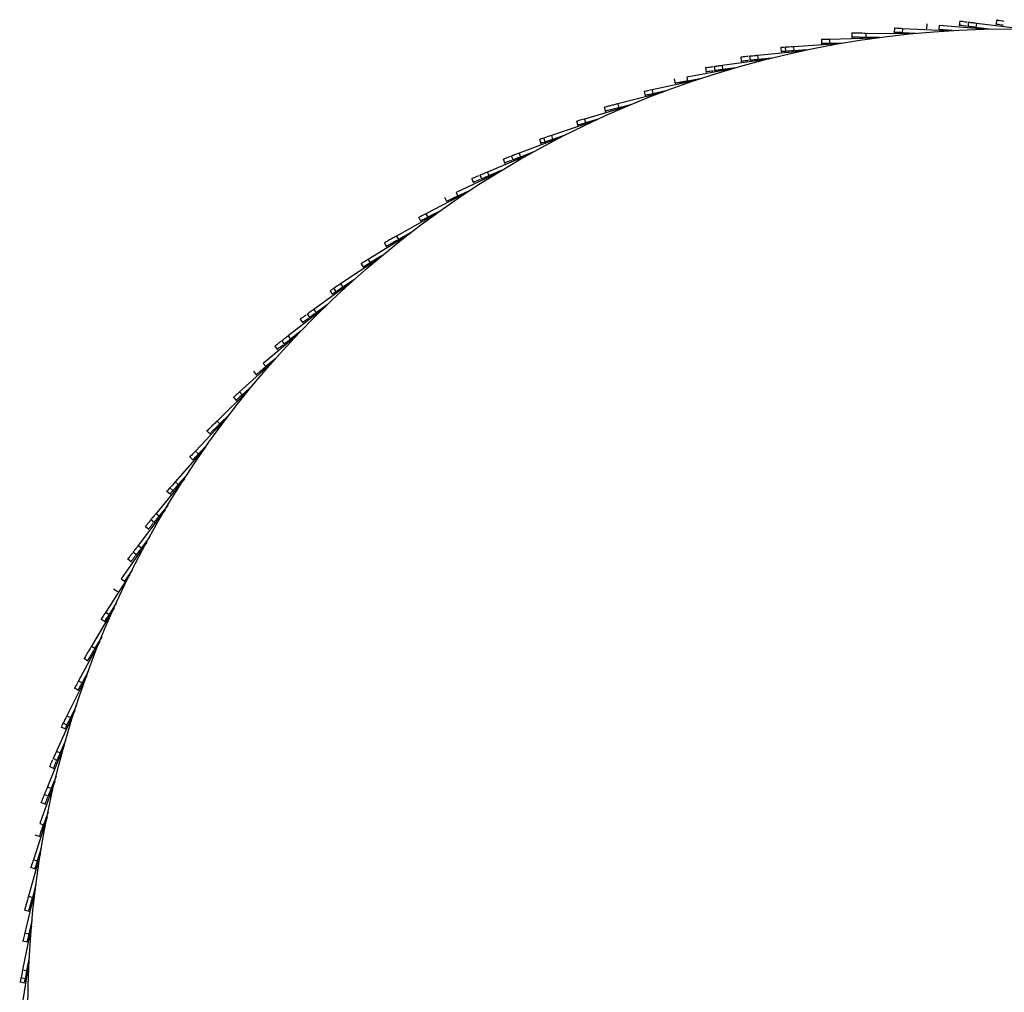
# Model space of a CAD drawing. Header units: millimetres. Extents: x 5 to 415, y 5 to 292.
# Tile 4 of 25: x 51 to 82, y 98 to 128. Entities that reach past the tile are written whole.
import ezdxf

# ---------------------------------------------------------------- set-up
doc = ezdxf.new("R2010")
doc.units = ezdxf.units.MM

msp = doc.modelspace()

# ---------------------------------------------------------------- linework, layer by layer
at = {"color": 7, "linetype": 'Continuous', "lineweight": 25}
for p, q in [((80.588, 127.709), (80.568, 127.554)), ((80.857, 127.676), (80.837, 127.521)), ((81.732, 127.745), (81.707, 127.591)), ((78.565, 127.494), (78.558, 127.338)), ((78.815, 127.467), (78.809, 127.342)), ((80.195, 127.399), (78.815, 127.467)), ((79.568, 127.618), (79.554, 127.462)), ((79.951, 127.569), (79.941, 127.444)), ((80.352, 127.409), (79.941, 127.444)), ((81.328, 127.45), (79.951, 127.569)), ((81.103, 127.629), (81.087, 127.505)), ((81.499, 127.454), (81.087, 127.505)), ((82.475, 127.458), (81.103, 127.629)), ((76.305, 127.144), (76.309, 126.988)), ((76.307, 127.144), (76.311, 126.988)), ((77.938, 127.171), (76.557, 127.135)), ((76.557, 127.135), (76.56, 127.01)), ((77.245, 127.343), (77.243, 127.186)), ((77.683, 127.322), (77.681, 127.197)), ((78.094, 127.192), (77.681, 127.197)), ((79.064, 127.306), (77.683, 127.322)), ((79.221, 127.322), (78.809, 127.342)), ((75.705, 126.775), (74.33, 126.636)), ((75.052, 126.898), (75.062, 126.742)), ((75.186, 126.906), (75.196, 126.75)), ((76.818, 126.994), (75.439, 126.906)), ((75.439, 126.906), (75.447, 126.782)), ((75.859, 126.808), (75.447, 126.782)), ((76.973, 127.021), (76.56, 127.01)), ((74.602, 126.515), (73.232, 126.325)), ((73.81, 126.599), (73.826, 126.444)), ((74.08, 126.626), (74.096, 126.471)), ((74.33, 126.636), (74.343, 126.512)), ((74.754, 126.553), (74.343, 126.512)), ((73.496, 126.21), (72.136, 125.968)), ((72.714, 126.269), (72.735, 126.114)), ((72.982, 126.306), (73.004, 126.151)), ((73.232, 126.325), (73.249, 126.201)), ((73.66, 126.258), (73.249, 126.201)), ((72.415, 125.868), (71.064, 125.575)), ((71.752, 125.916), (71.78, 125.762)), ((72.136, 125.968), (72.157, 125.845)), ((72.564, 125.918), (72.157, 125.845)), ((70.816, 125.538), (70.849, 125.385)), ((71.064, 125.575), (71.091, 125.453)), ((71.494, 125.541), (71.091, 125.453)), ((71.347, 125.485), (70.008, 125.143)), ((70.294, 125.063), (68.969, 124.671)), ((69.58, 125.049), (69.619, 124.898)), ((70.008, 125.143), (70.039, 125.022)), ((70.439, 125.124), (70.039, 125.022)), ((68.969, 124.671), (69.005, 124.551)), ((69.401, 124.668), (69.005, 124.551)), ((69.258, 124.602), (67.948, 124.161)), ((68.723, 124.615), (68.768, 124.465)), ((68.725, 124.615), (68.769, 124.465)), ((68.239, 124.102), (66.947, 123.613)), ((67.577, 124.052), (67.627, 123.904)), ((67.704, 124.095), (67.754, 123.947)), ((67.948, 124.161), (67.988, 124.042)), ((68.38, 124.174), (67.988, 124.042)), ((67.241, 123.566), (65.967, 123.028)), ((66.454, 123.442), (66.51, 123.296)), ((66.708, 123.539), (66.763, 123.392)), ((66.947, 123.613), (66.992, 123.496)), ((67.378, 123.642), (66.992, 123.496)), ((66.252, 122.985), (65, 122.4)), ((65.481, 122.839), (65.542, 122.696)), ((65.731, 122.945), (65.792, 122.801)), ((65.967, 123.028), (66.016, 122.913)), ((66.398, 123.074), (66.016, 122.913)), ((65.296, 122.375), (64.067, 121.743)), ((64.644, 122.25), (64.71, 122.109)), ((65, 122.4), (65.053, 122.286)), ((65.427, 122.461), (65.053, 122.286)), ((64.364, 121.729), (63.159, 121.052)), ((63.837, 121.642), (63.909, 121.503)), ((64.067, 121.743), (64.124, 121.632)), ((64.492, 121.82), (64.124, 121.632)), ((63.456, 121.048), (62.278, 120.327)), ((63.159, 121.052), (63.22, 120.943)), ((63.58, 121.145), (63.22, 120.943)), ((62.77, 120.851), (62.846, 120.714)), ((62.695, 120.436), (62.343, 120.22)), ((62.574, 120.335), (61.424, 119.57)), ((62.055, 120.209), (62.136, 120.076)), ((62.056, 120.21), (62.138, 120.076)), ((62.278, 120.327), (62.343, 120.22)), ((61.72, 119.589), (60.599, 118.781)), ((61.205, 119.443), (61.292, 119.313)), ((61.424, 119.57), (61.493, 119.466)), ((61.837, 119.694), (61.493, 119.466)), ((61.093, 119.369), (61.18, 119.239)), ((61.007, 118.921), (60.672, 118.68)), ((60.894, 118.812), (59.803, 117.963)), ((60.387, 118.648), (60.478, 118.521)), ((60.599, 118.781), (60.672, 118.68)), ((60.166, 118.489), (60.258, 118.363)), ((60.089, 117.995), (59.032, 117.106)), ((59.803, 117.963), (59.88, 117.864)), ((60.208, 118.119), (59.88, 117.864)), ((59.382, 117.655), (59.478, 117.532)), ((59.596, 117.822), (59.692, 117.698)), ((59.324, 117.158), (58.301, 116.23)), ((59.032, 117.106), (59.112, 117.01)), ((59.428, 117.276), (59.112, 117.01)), ((58.726, 116.869), (58.827, 116.75)), ((58.69, 116.415), (58.384, 116.137)), ((58.59, 116.293), (57.602, 115.327)), ((58.301, 116.23), (58.384, 116.137)), ((58.104, 116.073), (58.209, 115.957)), ((57.985, 115.526), (57.69, 115.238)), ((57.89, 115.401), (56.938, 114.399)), ((57.602, 115.327), (57.69, 115.238)), ((57.278, 115.032), (57.387, 114.92)), ((57.313, 114.612), (57.029, 114.313)), ((57.223, 114.483), (56.31, 113.447)), ((56.938, 114.399), (57.029, 114.313)), ((57.184, 114.44), (57.162, 114.453)), ((56.754, 114.227), (56.867, 114.12)), ((56.755, 114.228), (56.868, 114.121)), ((56.866, 113.961), (56.892, 114.007)), ((56.895, 114.005), (56.892, 114.007)), ((56.676, 113.674), (56.403, 113.364)), ((56.591, 113.542), (55.717, 112.471)), ((56.31, 113.447), (56.403, 113.364)), ((56.042, 113.167), (56.159, 113.064)), ((56.131, 113.268), (56.248, 113.164)), ((55.994, 112.578), (55.16, 111.475)), ((55.717, 112.471), (55.813, 112.392)), ((56.075, 112.712), (55.813, 112.392)), ((55.546, 112.288), (55.667, 112.189)), ((55.375, 112.078), (55.496, 111.979)), ((55.428, 111.58), (54.637, 110.448)), ((55.51, 111.731), (55.26, 111.4)), ((54.997, 111.285), (55.122, 111.191)), ((55.16, 111.475), (55.26, 111.4)), ((54.833, 111.069), (54.958, 110.975)), ((54.976, 110.715), (54.739, 110.376)), ((54.906, 110.574), (54.157, 109.412)), ((54.637, 110.448), (54.739, 110.376)), ((54.403, 110.14), (54.531, 110.05)), ((54.486, 109.692), (54.262, 109.344)), ((54.421, 109.548), (53.717, 108.359)), ((54.157, 109.412), (54.262, 109.344)), ((54.008, 109.21), (54.14, 109.125)), ((53.975, 108.505), (53.315, 107.291)), ((54.035, 108.651), (53.824, 108.296)), ((53.717, 108.359), (53.824, 108.296)), ((53.48, 107.991), (53.614, 107.911)), ((53.622, 107.594), (53.425, 107.231)), ((53.568, 107.446), (52.954, 106.208)), ((53.315, 107.291), (53.425, 107.231)), ((53.182, 107.079), (53.32, 107.004)), ((53.182, 107.077), (53.319, 107.003)), ((53.201, 106.373), (52.634, 105.113)), ((53.25, 106.523), (53.066, 106.153)), ((52.954, 106.208), (53.066, 106.153)), ((52.769, 105.869), (52.909, 105.8)), ((52.828, 105.99), (52.968, 105.92)), ((52.918, 105.438), (52.748, 105.062)), ((52.875, 105.288), (52.355, 104.007)), ((52.517, 104.892), (52.66, 104.827)), ((52.634, 105.113), (52.748, 105.062)), ((52.406, 104.644), (52.548, 104.58)), ((52.627, 104.344), (52.47, 103.96)), ((52.586, 104.178), (52.115, 102.879)), ((52.355, 104.007), (52.47, 103.96)), ((52.246, 103.781), (52.391, 103.722)), ((52.144, 103.53), (52.289, 103.471)), ((52.342, 103.07), (51.92, 101.754)), ((52.373, 103.224), (52.233, 102.836)), ((52.115, 102.879), (52.233, 102.836)), ((51.969, 102.521), (52.116, 102.468)), ((52.165, 102.11), (52.039, 101.716)), ((52.139, 101.954), (51.766, 100.624)), ((51.828, 101.521), (51.977, 101.473)), ((51.92, 101.754), (52.039, 101.716)), ((51.998, 100.988), (51.887, 100.59)), ((51.978, 100.831), (51.655, 99.488)), ((51.766, 100.624), (51.887, 100.59)), ((51.633, 100.206), (51.784, 100.164)), ((51.86, 99.703), (51.587, 98.349)), ((51.874, 99.86), (51.777, 99.459)), ((51.655, 99.488), (51.777, 99.459)), ((51.581, 99.247), (51.733, 99.21)), ((51.582, 99.248), (51.734, 99.212)), ((51.791, 98.729), (51.71, 98.324)), ((51.783, 98.572), (51.561, 97.208)), ((51.587, 98.349), (51.71, 98.324)), ((51.495, 97.973), (51.649, 97.942)), ((51.522, 98.105), (51.675, 98.074))]:
    msp.add_line(p, q, dxfattribs=at)
msp.add_circle((82.122, 97.085), 30.375, dxfattribs=at)
for points, knots in [([(80.812, 127.665), (80.794, 127.668), (80.734, 127.675), (80.655, 127.685), (80.592, 127.693), (80.592, 127.693), (80.593, 127.693)], [0, 0, 0, 0, 0.140204, 0.446073, 0.771643, 1, 1, 1, 1]), ([(81.955, 127.693), (81.936, 127.696), (81.877, 127.705), (81.798, 127.718), (81.736, 127.728), (81.736, 127.728), (81.736, 127.728)], [0, 0, 0, 0, 0.140204, 0.446073, 0.771643, 1, 1, 1, 1]), ([(78.815, 127.467), (78.747, 127.47), (78.612, 127.476), (78.56, 127.479), (78.569, 127.479), (78.571, 127.478)], [0, 0, 0, 0, 0.443594, 0.88675, 1, 1, 1, 1]), ([(80.797, 127.541), (80.778, 127.544), (80.719, 127.551), (80.639, 127.561), (80.577, 127.569), (80.577, 127.569), (80.577, 127.569)], [0, 0, 0, 0, 0.140204, 0.446073, 0.771643, 1, 1, 1, 1]), ([(81.087, 127.505), (81.049, 127.51), (80.976, 127.519), (80.901, 127.529), (80.857, 127.534), (80.838, 127.536), (80.841, 127.536), (80.842, 127.536)], [0, 0, 0, 0, 0.273165, 0.518702, 0.739635, 0.938964, 1, 1, 1, 1]), ([(81.103, 127.629), (81.064, 127.634), (80.991, 127.643), (80.916, 127.653), (80.872, 127.658), (80.854, 127.66), (80.856, 127.66), (80.857, 127.66)], [0, 0, 0, 0, 0.273165, 0.518702, 0.739635, 0.938964, 1, 1, 1, 1]), ([(81.935, 127.569), (81.916, 127.572), (81.857, 127.582), (81.778, 127.595), (81.716, 127.605), (81.716, 127.605), (81.716, 127.605)], [0, 0, 0, 0, 0.140204, 0.446073, 0.771643, 1, 1, 1, 1]), ([(76.557, 127.135), (76.491, 127.133), (76.361, 127.13), (76.306, 127.129), (76.313, 127.129), (76.315, 127.129)], [0, 0, 0, 0, 0.424212, 0.846638, 1, 1, 1, 1]), ([(77.681, 127.197), (77.678, 127.197), (77.659, 127.197), (77.561, 127.198), (77.428, 127.2), (77.316, 127.201), (77.25, 127.202), (77.25, 127.202), (77.25, 127.202)], [0, 0, 0, 0, 0.048158, 0.268748, 0.489406, 0.709976, 0.883136, 1, 1, 1, 1]), ([(77.683, 127.322), (77.679, 127.322), (77.66, 127.322), (77.562, 127.323), (77.43, 127.325), (77.317, 127.326), (77.252, 127.327), (77.251, 127.327), (77.251, 127.327)], [0, 0, 0, 0, 0.048158, 0.268748, 0.489406, 0.709976, 0.883136, 1, 1, 1, 1]), ([(78.809, 127.342), (78.741, 127.345), (78.606, 127.352), (78.554, 127.354), (78.563, 127.354), (78.565, 127.354)], [0, 0, 0, 0, 0.443594, 0.88675, 1, 1, 1, 1]), ([(75.439, 126.906), (75.347, 126.901), (75.163, 126.889), (75.063, 126.883), (75.063, 126.883), (75.062, 126.883)], [0, 0, 0, 0, 0.375669, 0.750161, 1, 1, 1, 1]), ([(75.447, 126.782), (75.355, 126.776), (75.171, 126.764), (75.071, 126.758), (75.07, 126.758), (75.07, 126.758)], [0, 0, 0, 0, 0.375669, 0.750161, 1, 1, 1, 1]), ([(76.56, 127.01), (76.495, 127.008), (76.364, 127.005), (76.309, 127.004), (76.316, 127.004), (76.318, 127.004)], [0, 0, 0, 0, 0.424212, 0.846638, 1, 1, 1, 1]), ([(74.039, 126.607), (74.02, 126.605), (73.96, 126.599), (73.881, 126.591), (73.818, 126.584), (73.818, 126.584), (73.819, 126.584)], [0, 0, 0, 0, 0.140204, 0.446073, 0.771643, 1, 1, 1, 1]), ([(74.052, 126.482), (74.033, 126.48), (73.973, 126.474), (73.893, 126.466), (73.83, 126.46), (73.831, 126.46), (73.831, 126.46)], [0, 0, 0, 0, 0.140204, 0.446073, 0.771643, 1, 1, 1, 1]), ([(74.33, 126.636), (74.292, 126.632), (74.218, 126.625), (74.143, 126.617), (74.099, 126.613), (74.08, 126.611), (74.083, 126.611), (74.084, 126.611)], [0, 0, 0, 0, 0.273165, 0.518702, 0.739635, 0.938964, 1, 1, 1, 1]), ([(74.343, 126.512), (74.304, 126.508), (74.231, 126.5), (74.156, 126.493), (74.112, 126.488), (74.093, 126.486), (74.096, 126.487), (74.096, 126.487)], [0, 0, 0, 0, 0.273165, 0.518702, 0.739635, 0.938964, 1, 1, 1, 1]), ([(72.942, 126.285), (72.924, 126.282), (72.864, 126.274), (72.785, 126.263), (72.722, 126.254), (72.723, 126.254), (72.723, 126.254)], [0, 0, 0, 0, 0.140204, 0.446073, 0.771643, 1, 1, 1, 1]), ([(72.96, 126.161), (72.941, 126.158), (72.881, 126.15), (72.802, 126.139), (72.739, 126.13), (72.74, 126.13), (72.74, 126.13)], [0, 0, 0, 0, 0.140204, 0.446073, 0.771643, 1, 1, 1, 1]), ([(73.232, 126.325), (73.194, 126.32), (73.121, 126.309), (73.046, 126.299), (73.002, 126.293), (72.984, 126.29), (72.986, 126.291), (72.987, 126.291)], [0, 0, 0, 0, 0.273165, 0.518702, 0.739635, 0.938964, 1, 1, 1, 1]), ([(73.249, 126.201), (73.211, 126.196), (73.138, 126.186), (73.063, 126.175), (73.019, 126.169), (73.001, 126.167), (73.003, 126.167), (73.004, 126.167)], [0, 0, 0, 0, 0.273165, 0.518702, 0.739635, 0.938964, 1, 1, 1, 1]), ([(72.157, 125.845), (72.091, 125.834), (71.958, 125.81), (71.903, 125.8), (71.917, 125.803), (71.984, 125.815), (72.069, 125.83), (72.162, 125.846), (72.193, 125.852), (72.134, 125.841), (72.029, 125.822), (71.913, 125.802), (71.824, 125.786), (71.771, 125.777), (71.782, 125.779), (71.784, 125.779)], [0, 0, 0, 0, 0.06569, 0.131071, 0.196424, 0.261852, 0.32735, 0.392866, 0.495802, 0.59881, 0.701898, 0.79394, 0.885898, 0.977713, 1, 1, 1, 1]), ([(71.064, 125.575), (70.998, 125.561), (70.866, 125.533), (70.815, 125.521), (70.824, 125.523), (70.826, 125.524)], [0, 0, 0, 0, 0.443594, 0.88675, 1, 1, 1, 1]), ([(71.091, 125.453), (71.025, 125.439), (70.892, 125.41), (70.841, 125.399), (70.85, 125.401), (70.852, 125.402)], [0, 0, 0, 0, 0.443594, 0.88675, 1, 1, 1, 1]), ([(70.008, 125.143), (70.005, 125.142), (69.986, 125.137), (69.891, 125.113), (69.763, 125.08), (69.654, 125.052), (69.591, 125.036), (69.59, 125.036), (69.59, 125.036)], [0, 0, 0, 0, 0.048158, 0.268748, 0.489406, 0.709976, 0.883136, 1, 1, 1, 1]), ([(70.039, 125.022), (70.036, 125.021), (70.017, 125.016), (69.922, 124.992), (69.794, 124.959), (69.685, 124.931), (69.621, 124.915), (69.621, 124.915), (69.621, 124.915)], [0, 0, 0, 0, 0.048158, 0.268748, 0.489406, 0.709976, 0.883136, 1, 1, 1, 1]), ([(68.969, 124.671), (68.906, 124.652), (68.781, 124.615), (68.728, 124.6), (68.735, 124.602), (68.737, 124.602)], [0, 0, 0, 0, 0.424212, 0.846638, 1, 1, 1, 1]), ([(69.005, 124.551), (68.942, 124.532), (68.817, 124.495), (68.764, 124.48), (68.77, 124.482), (68.772, 124.482)], [0, 0, 0, 0, 0.424212, 0.846638, 1, 1, 1, 1]), ([(67.948, 124.161), (67.861, 124.131), (67.686, 124.072), (67.591, 124.04), (67.591, 124.04), (67.591, 124.04)], [0, 0, 0, 0, 0.375669, 0.750161, 1, 1, 1, 1]), ([(67.988, 124.042), (67.901, 124.013), (67.726, 123.954), (67.631, 123.922), (67.631, 123.922), (67.631, 123.922)], [0, 0, 0, 0, 0.375669, 0.750161, 1, 1, 1, 1]), ([(66.674, 123.509), (66.656, 123.502), (66.6, 123.481), (66.525, 123.452), (66.466, 123.43), (66.466, 123.43), (66.467, 123.43)], [0, 0, 0, 0, 0.140204, 0.446073, 0.771643, 1, 1, 1, 1]), ([(66.947, 123.613), (66.911, 123.599), (66.842, 123.573), (66.772, 123.546), (66.73, 123.53), (66.713, 123.524), (66.715, 123.525), (66.716, 123.525)], [0, 0, 0, 0, 0.273165, 0.518702, 0.739635, 0.938964, 1, 1, 1, 1]), ([(66.992, 123.496), (66.955, 123.482), (66.887, 123.456), (66.816, 123.429), (66.774, 123.413), (66.757, 123.407), (66.759, 123.408), (66.76, 123.408)], [0, 0, 0, 0, 0.273165, 0.518702, 0.739635, 0.938964, 1, 1, 1, 1]), ([(66.718, 123.392), (66.7, 123.385), (66.644, 123.364), (66.569, 123.336), (66.51, 123.313), (66.511, 123.313), (66.511, 123.313)], [0, 0, 0, 0, 0.140204, 0.446073, 0.771643, 1, 1, 1, 1]), ([(65.698, 122.914), (65.68, 122.907), (65.625, 122.883), (65.551, 122.852), (65.493, 122.828), (65.493, 122.828), (65.494, 122.828)], [0, 0, 0, 0, 0.140204, 0.446073, 0.771643, 1, 1, 1, 1]), ([(65.746, 122.799), (65.729, 122.791), (65.674, 122.768), (65.6, 122.737), (65.542, 122.712), (65.542, 122.713), (65.542, 122.713)], [0, 0, 0, 0, 0.140204, 0.446073, 0.771643, 1, 1, 1, 1]), ([(65.967, 123.028), (65.932, 123.013), (65.864, 122.984), (65.794, 122.955), (65.753, 122.938), (65.736, 122.93), (65.739, 122.931), (65.739, 122.931)], [0, 0, 0, 0, 0.273165, 0.518702, 0.739635, 0.938964, 1, 1, 1, 1]), ([(66.016, 122.913), (65.98, 122.898), (65.913, 122.869), (65.843, 122.84), (65.802, 122.822), (65.785, 122.815), (65.787, 122.816), (65.788, 122.816)], [0, 0, 0, 0, 0.273165, 0.518702, 0.739635, 0.938964, 1, 1, 1, 1]), ([(65.053, 122.286), (64.992, 122.258), (64.87, 122.201), (64.82, 122.177), (64.833, 122.183), (64.894, 122.212), (64.972, 122.249), (65.058, 122.289), (65.086, 122.302), (65.032, 122.276), (64.935, 122.231), (64.828, 122.181), (64.746, 122.143), (64.697, 122.12), (64.708, 122.125), (64.71, 122.126)], [0, 0, 0, 0, 0.06569, 0.131071, 0.196424, 0.261852, 0.32735, 0.392866, 0.495802, 0.59881, 0.701898, 0.79394, 0.885898, 0.977713, 1, 1, 1, 1]), ([(64.067, 121.743), (64.007, 121.712), (63.887, 121.65), (63.84, 121.626), (63.849, 121.63), (63.85, 121.631)], [0, 0, 0, 0, 0.443594, 0.88675, 1, 1, 1, 1]), ([(64.124, 121.632), (64.064, 121.601), (63.944, 121.539), (63.897, 121.515), (63.906, 121.519), (63.907, 121.52)], [0, 0, 0, 0, 0.443594, 0.88675, 1, 1, 1, 1]), ([(63.159, 121.052), (63.156, 121.05), (63.14, 121.041), (63.054, 120.992), (62.939, 120.928), (62.841, 120.873), (62.783, 120.84), (62.783, 120.84), (62.783, 120.84)], [0, 0, 0, 0, 0.048158, 0.268748, 0.489406, 0.709976, 0.883136, 1, 1, 1, 1]), ([(63.22, 120.943), (63.217, 120.941), (63.201, 120.932), (63.115, 120.883), (63, 120.819), (62.902, 120.764), (62.845, 120.731), (62.844, 120.731), (62.844, 120.731)], [0, 0, 0, 0, 0.048158, 0.268748, 0.489406, 0.709976, 0.883136, 1, 1, 1, 1]), ([(62.278, 120.327), (62.222, 120.293), (62.11, 120.224), (62.063, 120.196), (62.069, 120.199), (62.071, 120.2)], [0, 0, 0, 0, 0.4242122, 0.8466381, 1, 1, 1, 1]), ([(62.343, 120.22), (62.287, 120.186), (62.176, 120.118), (62.128, 120.089), (62.134, 120.093), (62.136, 120.094)], [0, 0, 0, 0, 0.424212, 0.846638, 1, 1, 1, 1]), ([(61.424, 119.57), (61.347, 119.519), (61.193, 119.416), (61.11, 119.361), (61.11, 119.361), (61.11, 119.361)], [0, 0, 0, 0, 0.375669, 0.750161, 1, 1, 1, 1]), ([(61.493, 119.466), (61.416, 119.415), (61.262, 119.312), (61.179, 119.257), (61.179, 119.257), (61.179, 119.257)], [0, 0, 0, 0, 0.375669, 0.750161, 1, 1, 1, 1]), ([(60.361, 118.61), (60.346, 118.599), (60.297, 118.564), (60.232, 118.517), (60.181, 118.48), (60.181, 118.481), (60.181, 118.481)], [0, 0, 0, 0, 0.140204, 0.446073, 0.771643, 1, 1, 1, 1]), ([(60.599, 118.781), (60.567, 118.759), (60.508, 118.716), (60.446, 118.671), (60.41, 118.646), (60.395, 118.635), (60.397, 118.636), (60.398, 118.636)], [0, 0, 0, 0, 0.273165, 0.518702, 0.739635, 0.938964, 1, 1, 1, 1]), ([(60.672, 118.68), (60.64, 118.657), (60.581, 118.614), (60.519, 118.57), (60.483, 118.544), (60.468, 118.533), (60.47, 118.535), (60.471, 118.535)], [0, 0, 0, 0, 0.273165, 0.518702, 0.739635, 0.938964, 1, 1, 1, 1]), ([(60.434, 118.509), (60.419, 118.498), (60.37, 118.463), (60.305, 118.416), (60.254, 118.379), (60.254, 118.379), (60.254, 118.379)], [0, 0, 0, 0, 0.140204, 0.446073, 0.771643, 1, 1, 1, 1]), ([(59.803, 117.963), (59.773, 117.939), (59.715, 117.894), (59.655, 117.847), (59.62, 117.82), (59.605, 117.809), (59.607, 117.81), (59.608, 117.811)], [0, 0, 0, 0, 0.273165, 0.518702, 0.739635, 0.938964, 1, 1, 1, 1]), ([(59.572, 117.783), (59.558, 117.772), (59.51, 117.735), (59.447, 117.685), (59.397, 117.647), (59.397, 117.647), (59.398, 117.647)], [0, 0, 0, 0, 0.1402045, 0.4460734, 0.7716427, 1, 1, 1, 1]), ([(59.649, 117.684), (59.634, 117.673), (59.587, 117.636), (59.524, 117.587), (59.474, 117.548), (59.474, 117.548), (59.474, 117.548)], [0, 0, 0, 0, 0.140204, 0.446073, 0.771643, 1, 1, 1, 1]), ([(59.88, 117.864), (59.85, 117.84), (59.792, 117.795), (59.732, 117.749), (59.697, 117.722), (59.682, 117.71), (59.684, 117.712), (59.685, 117.712)], [0, 0, 0, 0, 0.273165, 0.518702, 0.739635, 0.938964, 1, 1, 1, 1]), ([(59.112, 117.01), (59.061, 116.967), (58.958, 116.88), (58.915, 116.844), (58.926, 116.853), (58.977, 116.897), (59.044, 116.953), (59.116, 117.013), (59.14, 117.033), (59.094, 116.995), (59.012, 116.926), (58.922, 116.85), (58.853, 116.792), (58.812, 116.757), (58.821, 116.765), (58.822, 116.766)], [0, 0, 0, 0, 0.06569, 0.131071, 0.196424, 0.261852, 0.32735, 0.392866, 0.495802, 0.59881, 0.701898, 0.79394, 0.885898, 0.977713, 1, 1, 1, 1]), ([(58.301, 116.23), (58.25, 116.184), (58.15, 116.094), (58.111, 116.058), (58.118, 116.065), (58.12, 116.066)], [0, 0, 0, 0, 0.443594, 0.88675, 1, 1, 1, 1]), ([(58.384, 116.137), (58.334, 116.092), (58.234, 116.001), (58.195, 115.966), (58.202, 115.972), (58.204, 115.973)], [0, 0, 0, 0, 0.443594, 0.88675, 1, 1, 1, 1]), ([(57.602, 115.327), (57.6, 115.325), (57.586, 115.311), (57.516, 115.243), (57.421, 115.15), (57.341, 115.072), (57.294, 115.026), (57.294, 115.026), (57.294, 115.025)], [0, 0, 0, 0, 0.048158, 0.268748, 0.489406, 0.709976, 0.883136, 1, 1, 1, 1]), ([(57.69, 115.238), (57.687, 115.235), (57.674, 115.222), (57.603, 115.153), (57.509, 115.061), (57.428, 114.982), (57.381, 114.936), (57.381, 114.936), (57.381, 114.936)], [0, 0, 0, 0, 0.048158, 0.268748, 0.489406, 0.709976, 0.883136, 1, 1, 1, 1]), ([(56.938, 114.399), (56.893, 114.351), (56.803, 114.257), (56.765, 114.217), (56.77, 114.222), (56.771, 114.223)], [0, 0, 0, 0, 0.424212, 0.846638, 1, 1, 1, 1]), ([(57.029, 114.313), (56.984, 114.265), (56.894, 114.171), (56.856, 114.131), (56.861, 114.136), (56.862, 114.137)], [0, 0, 0, 0, 0.424212, 0.846638, 1, 1, 1, 1]), ([(57.064, 114.303), (57.065, 114.305), (57.086, 114.341), (57.114, 114.389), (57.128, 114.413), (57.133, 114.422)], [0, 0, 0, 0, 0.028031, 0.636022, 1, 1, 1, 1]), ([(56.31, 113.447), (56.248, 113.377), (56.127, 113.239), (56.06, 113.164), (56.06, 113.164), (56.06, 113.164)], [0, 0, 0, 0, 0.375669, 0.750161, 1, 1, 1, 1]), ([(56.403, 113.364), (56.342, 113.295), (56.22, 113.156), (56.154, 113.081), (56.154, 113.081), (56.154, 113.081)], [0, 0, 0, 0, 0.375669, 0.750161, 1, 1, 1, 1]), ([(55.717, 112.471), (55.692, 112.441), (55.646, 112.385), (55.598, 112.326), (55.57, 112.292), (55.558, 112.277), (55.56, 112.279), (55.56, 112.28)], [0, 0, 0, 0, 0.273165, 0.518702, 0.739635, 0.938964, 1, 1, 1, 1]), ([(55.532, 112.245), (55.52, 112.23), (55.482, 112.184), (55.431, 112.122), (55.391, 112.073), (55.391, 112.073), (55.391, 112.073)], [0, 0, 0, 0, 0.140204, 0.446073, 0.771643, 1, 1, 1, 1]), ([(55.628, 112.166), (55.616, 112.151), (55.578, 112.105), (55.528, 112.043), (55.488, 111.994), (55.488, 111.994), (55.488, 111.994)], [0, 0, 0, 0, 0.1402045, 0.4460734, 0.7716427, 1, 1, 1, 1]), ([(55.813, 112.392), (55.789, 112.362), (55.742, 112.305), (55.695, 112.247), (55.667, 112.213), (55.655, 112.198), (55.656, 112.2), (55.657, 112.2)], [0, 0, 0, 0, 0.273165, 0.518702, 0.739635, 0.938964, 1, 1, 1, 1]), ([(54.984, 111.242), (54.972, 111.227), (54.936, 111.179), (54.888, 111.115), (54.85, 111.065), (54.85, 111.065), (54.85, 111.065)], [0, 0, 0, 0, 0.140204, 0.446073, 0.771643, 1, 1, 1, 1]), ([(55.16, 111.475), (55.137, 111.444), (55.093, 111.386), (55.047, 111.325), (55.02, 111.29), (55.009, 111.275), (55.01, 111.277), (55.011, 111.277)], [0, 0, 0, 0, 0.273165, 0.518702, 0.739635, 0.938964, 1, 1, 1, 1]), ([(55.26, 111.4), (55.237, 111.369), (55.192, 111.31), (55.147, 111.25), (55.12, 111.215), (55.109, 111.2), (55.11, 111.202), (55.111, 111.202)], [0, 0, 0, 0, 0.273165, 0.518702, 0.739635, 0.938964, 1, 1, 1, 1]), ([(55.083, 111.166), (55.072, 111.151), (55.036, 111.103), (54.988, 111.04), (54.949, 110.989), (54.95, 110.989), (54.95, 110.99)], [0, 0, 0, 0, 0.140204, 0.446073, 0.771643, 1, 1, 1, 1]), ([(54.157, 109.412), (54.121, 109.355), (54.047, 109.242), (54.019, 109.197), (54.024, 109.206), (54.025, 109.207)], [0, 0, 0, 0, 0.443594, 0.88675, 1, 1, 1, 1]), ([(54.262, 109.344), (54.226, 109.288), (54.152, 109.174), (54.124, 109.13), (54.129, 109.138), (54.13, 109.139)], [0, 0, 0, 0, 0.443594, 0.88675, 1, 1, 1, 1]), ([(53.717, 108.359), (53.715, 108.357), (53.705, 108.34), (53.655, 108.256), (53.587, 108.142), (53.53, 108.045), (53.497, 107.989), (53.497, 107.988), (53.496, 107.988)], [0, 0, 0, 0, 0.048158, 0.268748, 0.489406, 0.709976, 0.883136, 1, 1, 1, 1]), ([(53.824, 108.296), (53.822, 108.293), (53.813, 108.276), (53.763, 108.192), (53.695, 108.078), (53.638, 107.982), (53.604, 107.925), (53.604, 107.925), (53.604, 107.924)], [0, 0, 0, 0, 0.048158, 0.268748, 0.489406, 0.709976, 0.883136, 1, 1, 1, 1]), ([(53.315, 107.291), (53.284, 107.234), (53.222, 107.119), (53.195, 107.07), (53.199, 107.076), (53.2, 107.078)], [0, 0, 0, 0, 0.424212, 0.846638, 1, 1, 1, 1]), ([(53.425, 107.231), (53.394, 107.174), (53.332, 107.059), (53.305, 107.011), (53.309, 107.017), (53.309, 107.018)], [0, 0, 0, 0, 0.424212, 0.846638, 1, 1, 1, 1]), ([(52.954, 106.208), (52.913, 106.126), (52.831, 105.96), (52.787, 105.871), (52.787, 105.871), (52.787, 105.871)], [0, 0, 0, 0, 0.375669, 0.750161, 1, 1, 1, 1]), ([(53.066, 106.153), (53.025, 106.07), (52.943, 105.905), (52.899, 105.815), (52.899, 105.815), (52.899, 105.815)], [0, 0, 0, 0, 0.375669, 0.750161, 1, 1, 1, 1]), ([(52.514, 104.846), (52.506, 104.829), (52.482, 104.774), (52.449, 104.701), (52.423, 104.644), (52.423, 104.644), (52.423, 104.644)], [0, 0, 0, 0, 0.140204, 0.446073, 0.771643, 1, 1, 1, 1]), ([(52.634, 105.113), (52.618, 105.078), (52.588, 105.011), (52.557, 104.942), (52.539, 104.901), (52.531, 104.884), (52.532, 104.887), (52.532, 104.887)], [0, 0, 0, 0, 0.273165, 0.518702, 0.739635, 0.938964, 1, 1, 1, 1]), ([(52.748, 105.062), (52.732, 105.027), (52.702, 104.959), (52.671, 104.89), (52.653, 104.85), (52.645, 104.833), (52.646, 104.835), (52.646, 104.836)], [0, 0, 0, 0, 0.273165, 0.518702, 0.739635, 0.938964, 1, 1, 1, 1]), ([(52.628, 104.795), (52.62, 104.778), (52.596, 104.723), (52.563, 104.65), (52.537, 104.592), (52.537, 104.593), (52.537, 104.593)], [0, 0, 0, 0, 0.140204, 0.446073, 0.771643, 1, 1, 1, 1]), ([(52.355, 104.007), (52.34, 103.971), (52.312, 103.903), (52.284, 103.833), (52.267, 103.792), (52.26, 103.774), (52.261, 103.777), (52.261, 103.777)], [0, 0, 0, 0, 0.273165, 0.518702, 0.739635, 0.938964, 1, 1, 1, 1]), ([(52.47, 103.96), (52.456, 103.924), (52.428, 103.856), (52.4, 103.786), (52.383, 103.745), (52.376, 103.727), (52.377, 103.73), (52.377, 103.73)], [0, 0, 0, 0, 0.273165, 0.518702, 0.739635, 0.938964, 1, 1, 1, 1]), ([(52.245, 103.736), (52.237, 103.718), (52.215, 103.662), (52.185, 103.588), (52.161, 103.53), (52.161, 103.53), (52.161, 103.53)], [0, 0, 0, 0, 0.140204, 0.446073, 0.771643, 1, 1, 1, 1]), ([(52.36, 103.689), (52.353, 103.671), (52.331, 103.615), (52.301, 103.541), (52.277, 103.483), (52.277, 103.483), (52.277, 103.483)], [0, 0, 0, 0, 0.140204, 0.446073, 0.771643, 1, 1, 1, 1]), ([(52.233, 102.836), (52.21, 102.773), (52.164, 102.646), (52.145, 102.594), (52.149, 102.607), (52.172, 102.67), (52.202, 102.752), (52.234, 102.841), (52.245, 102.87), (52.224, 102.814), (52.188, 102.713), (52.148, 102.603), (52.117, 102.518), (52.099, 102.467), (52.103, 102.478), (52.103, 102.48)], [0, 0, 0, 0, 0.06569, 0.131071, 0.196424, 0.261852, 0.32735, 0.392866, 0.495802, 0.59881, 0.701898, 0.79394, 0.885898, 0.977713, 1, 1, 1, 1]), ([(51.92, 101.754), (51.899, 101.69), (51.858, 101.561), (51.842, 101.511), (51.845, 101.52), (51.845, 101.522)], [0, 0, 0, 0, 0.443594, 0.88675, 1, 1, 1, 1]), ([(52.039, 101.716), (52.018, 101.652), (51.977, 101.523), (51.961, 101.473), (51.964, 101.482), (51.964, 101.484)], [0, 0, 0, 0, 0.443594, 0.88675, 1, 1, 1, 1]), ([(51.766, 100.624), (51.765, 100.62), (51.76, 100.602), (51.734, 100.507), (51.698, 100.38), (51.668, 100.272), (51.65, 100.208), (51.65, 100.208), (51.65, 100.208)], [0, 0, 0, 0, 0.048158, 0.268748, 0.489406, 0.709976, 0.883136, 1, 1, 1, 1]), ([(51.887, 100.59), (51.886, 100.587), (51.881, 100.568), (51.854, 100.474), (51.818, 100.346), (51.788, 100.238), (51.77, 100.175), (51.77, 100.174), (51.77, 100.174)], [0, 0, 0, 0, 0.048158, 0.268748, 0.489406, 0.709976, 0.883136, 1, 1, 1, 1]), ([(51.655, 99.488), (51.64, 99.424), (51.61, 99.297), (51.597, 99.243), (51.598, 99.25), (51.599, 99.252)], [0, 0, 0, 0, 0.424212, 0.846638, 1, 1, 1, 1]), ([(51.777, 99.459), (51.762, 99.395), (51.731, 99.268), (51.718, 99.214), (51.72, 99.221), (51.72, 99.223)], [0, 0, 0, 0, 0.424212, 0.846638, 1, 1, 1, 1]), ([(51.587, 98.349), (51.569, 98.258), (51.532, 98.077), (51.513, 97.979), (51.513, 97.979), (51.513, 97.979)], [0, 0, 0, 0, 0.375669, 0.750161, 1, 1, 1, 1]), ([(51.71, 98.324), (51.691, 98.233), (51.655, 98.053), (51.635, 97.954), (51.635, 97.954), (51.635, 97.954)], [0, 0, 0, 0, 0.375669, 0.750161, 1, 1, 1, 1])]:
    msp.add_open_spline(points, degree=3, knots=knots, dxfattribs=at)

doc.saveas('drawing.dxf')
